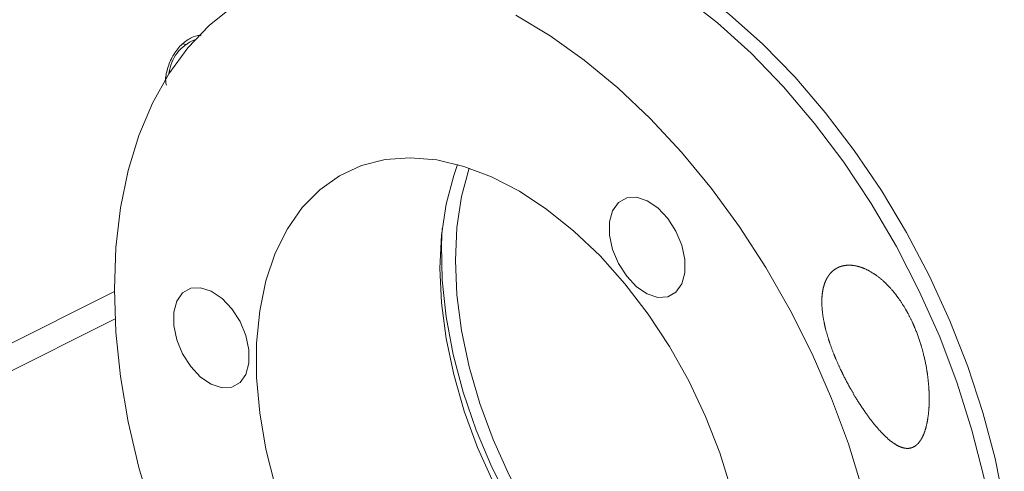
# Paper-space layout 'Sheet3' of a CAD drawing. Header units: inches. Extents: x 0.78 to 10.31, y 0.31 to 7.8.
# Tile 3 of 24: x 1.84 to 3.41, y 2.28 to 3. Entities that reach past the tile are written whole.
import ezdxf

# ---------------------------------------------------------------- set-up
doc = ezdxf.new("R2010")
doc.units = ezdxf.units.IN
doc.header["$MEASUREMENT"] = 0
doc.layers.add('SLD-0', color=7, linetype='Continuous')
doc.styles.add('SLDTEXTSTYLE3', font='TXT', dxfattribs={"width": 0.75})
doc.dimstyles.new('SLDDIMSTYLE2', dxfattribs={"dimtxt": 0.125, "dimasz": 0.13, "dimexe": 0, "dimexo": 0.0625, "dimgap": 0.03125, "dimtad": 0, "dimtih": 1, "dimtoh": 1, "dimlfac": 2, "dimrnd": 1e-09, "dimzin": 12, "dimdsep": 46, "dimtxsty": 'SLDTEXTSTYLE3', "dimsah": 1, "dimcen": 0.09, "dimadec": 0, "dimazin": 3, "dimtfac": 1, "dimtofl": 0, "dimtmove": 0, "dimatfit": 3, "dimfxl": 1, "dimfrac": 2, "dimtolj": 1, "dimtzin": 12, "dimarcsym": 0})

# ---------------------------------------------------------------- blocks, each defined once
blk = doc.blocks.new('_D_7')
at = {"layer": 'SLD-0'}
for p, q in [((2.6445, 4.4024), (1.0041, 5.2226)), ((1.0925, 5.1784), (1.0925, 4.302)), ((0.8068, 4.2766), (0.7814, 4.2766)), ((0.7814, 4.2766), (0.7814, 4.0782)), ((1.3783, 4.2766), (1.4036, 4.2766)), ((1.4036, 4.2766), (1.4036, 4.0782)), ((0.7814, 4.0782), (0.8068, 4.0782)), ((1.4036, 4.0782), (1.3783, 4.0782)), ((1.0925, 2.2309), (1.0925, 3.8912)), ((1.8472, 1.8535), (1.0041, 2.2751))]:
    blk.add_line(p, q, dxfattribs=at)
for points in [[(1.0925, 5.1784), (1.0725, 5.0658), (1.1125, 5.0658)], [(1.0925, 2.2309), (1.1125, 2.3434), (1.0725, 2.3434)]]:
    blk.add_solid(points, dxfattribs=at)
at = {"layer": 'SLD-0', "char_height": 0.125, "attachment_point": 1, "style": 'SLDTEXTSTYLE3'}
for s, insert in [('172.90', (0.8385, 4.2393, 0.3751)), ('6.81', (0.8801, 4.0523, 0.3751))]:
    blk.add_mtext(s, dxfattribs=dict(at, insert=insert))

psp = doc.layouts.new('Sheet3')

# ---------------------------------------------------------------- linework, layer by layer
at = {"color": 144, "linetype": 'Continuous', "lineweight": 0}
psp.add_line((2.0758, 2.9057), (2.0752, 2.9064), dxfattribs=at)
at = {"color": 8, "linetype": 'Continuous', "lineweight": 15}
psp.add_line((1.8039, 2.4702), (1.9928, 2.5646), dxfattribs=at)
at = {"color": 7, "linetype": 'Continuous', "lineweight": 15}
psp.add_line((1.776, 2.4121), (1.9939, 2.521), dxfattribs=at)
at = {"color": 7, "linetype": 'Continuous', "lineweight": 15, "flags": 128}
for points in [[(3.4137, 2.2252), (3.399, 2.2981), (3.3794, 2.3716), (3.3554, 2.4449), (3.3269, 2.5175), (3.2943, 2.5888), (3.2577, 2.6583), (3.2176, 2.7253), (3.1742, 2.7894), (3.1279, 2.85), (3.079, 2.9067), (3.0279, 2.9589), (2.9751, 3.0064), (2.921, 3.0486), (2.866, 3.0852), (2.8105, 3.116)], [(2.7882, 3.1048), (2.8447, 3.0734), (2.9007, 3.036), (2.9557, 2.9928), (3.0093, 2.9443), (3.0611, 2.8907), (3.1106, 2.8326), (3.1575, 2.7705), (3.2012, 2.7048), (3.2415, 2.6362), (3.278, 2.5651), (3.3105, 2.4923), (3.3386, 2.4182), (3.3621, 2.3435), (3.3808, 2.2689), (3.3946, 2.1949), (3.4033, 2.1221), (3.4069, 2.0513)], [(2.0533, 2.2108), (2.0317, 2.2838), (2.0148, 2.3567), (2.0026, 2.4287), (1.9952, 2.4994), (1.9927, 2.5681), (1.9952, 2.6344), (2.0026, 2.6978), (2.0148, 2.7576), (2.0318, 2.8134), (2.0534, 2.8648), (2.0794, 2.9114), (2.1097, 2.9529), (2.1439, 2.9887), (2.1819, 3.0188)], [(2.6336, 3.0049), (2.6886, 2.972), (2.743, 2.9333), (2.7964, 2.8894), (2.8483, 2.8403), (2.8983, 2.7867), (2.946, 2.7289), (2.991, 2.6673), (3.0331, 2.6025), (3.0718, 2.5349), (3.1068, 2.4651), (3.1379, 2.3937), (3.1647, 2.3212), (3.1872, 2.2482)], [(2.2494, 2.2543), (2.2346, 2.313), (2.2247, 2.371), (2.2196, 2.4275), (2.2197, 2.4819), (2.2247, 2.5334), (2.2347, 2.5814), (2.2495, 2.6253), (2.2689, 2.6645), (2.2927, 2.6984), (2.3206, 2.7268), (2.3522, 2.7491), (2.3872, 2.7652), (2.425, 2.7748), (2.4652, 2.7778), (2.5073, 2.7742), (2.5507, 2.7639), (2.5949, 2.7472), (2.6393, 2.7242), (2.6833, 2.6953), (2.7265, 2.6607), (2.7681, 2.6211), (2.8077, 2.5767), (2.8449, 2.5284), (2.879, 2.4765), (2.9097, 2.4219), (2.9366, 2.3652), (2.9594, 2.3071), (2.9777, 2.2484)], [(2.9821, 1.9152), (2.9736, 1.9182), (2.9297, 1.9371), (2.8857, 1.9621), (2.8423, 1.9928), (2.8, 2.0289), (2.7594, 2.0699), (2.7209, 2.1152), (2.685, 2.1643), (2.6522, 2.2167), (2.6228, 2.2715), (2.5974, 2.3282), (2.5761, 2.386), (2.5592, 2.4442), (2.5471, 2.5021), (2.5397, 2.5589), (2.5372, 2.614), (2.5397, 2.6666), (2.5471, 2.716), (2.5591, 2.7612)], [(2.8435, 2.5606), (2.8606, 2.5551), (2.8763, 2.556), (2.8893, 2.5633), (2.8986, 2.5764), (2.9035, 2.5943), (2.9035, 2.6154), (2.8986, 2.6381), (2.8893, 2.6606), (2.8763, 2.6809), (2.8606, 2.6976), (2.8435, 2.7091), (2.8264, 2.7146), (2.8107, 2.7137), (2.7977, 2.7064), (2.7883, 2.6933), (2.7835, 2.6754), (2.7835, 2.6543), (2.7883, 2.6316), (2.7977, 2.6091), (2.8107, 2.5888), (2.8264, 2.5721), (2.8435, 2.5606)], [(2.8791, 1.9387), (2.8614, 1.9507), (2.8168, 1.9852), (2.7735, 2.025), (2.7322, 2.0696), (2.6933, 2.1184), (2.6572, 2.1708), (2.6244, 2.2262), (2.5954, 2.284), (2.5704, 2.3434), (2.5497, 2.4036), (2.5337, 2.4641), (2.5225, 2.524), (2.5162, 2.5825), (2.5149, 2.6391), (2.5161, 2.6647)], [(2.1474, 2.4164), (2.1645, 2.4109), (2.1802, 2.4118), (2.1933, 2.4191), (2.2026, 2.4323), (2.2074, 2.4501), (2.2074, 2.4712), (2.2026, 2.494), (2.1933, 2.5164), (2.1802, 2.5368), (2.1645, 2.5534), (2.1474, 2.5649), (2.1303, 2.5705), (2.1146, 2.5696), (2.1016, 2.5622), (2.0923, 2.5491), (2.0874, 2.5313), (2.0874, 2.5101), (2.0923, 2.4874), (2.1016, 2.465), (2.1146, 2.4446), (2.1303, 2.428), (2.1474, 2.4164)]]:
    psp.add_lwpolyline(points, dxfattribs=at)
at = {"color": 144, "linetype": 'Continuous', "lineweight": 0, "flags": 128}
for points in [[(2.1012, 2.9592), (2.1025, 2.9593), (2.1069, 2.9585)], [(2.9756, 1.8973), (2.9489, 1.9058), (2.9049, 1.9247), (2.861, 1.9497), (2.8176, 1.9805), (2.7753, 2.0165), (2.7346, 2.0575), (2.6961, 2.1028), (2.6602, 2.152), (2.6274, 2.2043), (2.5981, 2.2591), (2.5726, 2.3158), (2.5513, 2.3736), (2.5345, 2.4319), (2.5223, 2.4897), (2.5149, 2.5466), (2.5125, 2.6016), (2.5149, 2.6542), (2.5223, 2.7036), (2.5345, 2.7494), (2.5408, 2.7668)]]:
    psp.add_lwpolyline(points, dxfattribs=at)
at = {"color": 144, "linetype": 'Continuous', "lineweight": 0}
psp.add_arc((2.1451, 2.9047), 0.0657, 111.6395, 173.4372, dxfattribs=at)
at = {"color": 7, "linetype": 'Continuous', "lineweight": 15}
for points, knots in [([(2.1144, 2.9686), (2.1198, 2.9711), (2.1259, 2.9739), (2.1307, 2.9722), (2.1312, 2.972)], [0, 0, 0, 0, 0.8863159, 1, 1, 1, 1]), ([(2.0757, 2.8936), (2.0752, 2.8957), (2.0735, 2.9033), (2.0769, 2.9204), (2.0854, 2.9407), (2.0987, 2.9586), (2.1091, 2.9653), (2.1144, 2.9686)], [0, 0, 0, 0, 0.085807, 0.314355, 0.542904, 0.771452, 1, 1, 1, 1]), ([(3.2716, 2.3179), (3.2658, 2.315), (3.2628, 2.3143), (3.2565, 2.3141), (3.2535, 2.3147), (3.2474, 2.3166), (3.2444, 2.318), (3.2387, 2.3213), (3.2359, 2.3232), (3.2278, 2.3294), (3.2226, 2.3343), (3.2127, 2.3448), (3.2079, 2.3503), (3.1987, 2.362), (3.1942, 2.3682), (3.1855, 2.3808), (3.1813, 2.3873), (3.1692, 2.4071), (3.1616, 2.4209), (3.1511, 2.4424), (3.1477, 2.4498), (3.1414, 2.4647), (3.1385, 2.4722), (3.1332, 2.4874), (3.1309, 2.4951), (3.1268, 2.5106), (3.1252, 2.5185), (3.1229, 2.5339), (3.1223, 2.5416), (3.1224, 2.5568), (3.1232, 2.5641), (3.1258, 2.5744), (3.1269, 2.5778), (3.1296, 2.584), (3.1312, 2.5869), (3.135, 2.5923), (3.1371, 2.5948), (3.1419, 2.599), (3.1446, 2.6008), (3.1503, 2.6037), (3.1534, 2.6047), (3.1599, 2.6061), (3.1632, 2.6064), (3.1701, 2.6063), (3.1735, 2.6059), (3.1805, 2.6045), (3.184, 2.6034), (3.1943, 2.5995), (3.2009, 2.5959), (3.2137, 2.5872), (3.2197, 2.5821), (3.2308, 2.5711), (3.2361, 2.5651), (3.2458, 2.5524), (3.2503, 2.5458), (3.2585, 2.5321), (3.2623, 2.5251), (3.2692, 2.5106), (3.2723, 2.5031), (3.2807, 2.4803), (3.285, 2.4649), (3.2897, 2.4414), (3.2909, 2.4335), (3.2928, 2.4175), (3.2934, 2.4094), (3.294, 2.3933), (3.2939, 2.3853), (3.2927, 2.3692), (3.2917, 2.3613), (3.2892, 2.3499), (3.2883, 2.3461), (3.2859, 2.3388), (3.2844, 2.3352), (3.281, 2.3284), (3.2789, 2.3253), (3.2743, 2.32), (3.2716, 2.3179), (3.2658, 2.315)], [-0.015625, -0.015625, 0, 0, 0.015625, 0.015625, 0.03125, 0.03125, 0.046875, 0.046875, 0.0625, 0.0625, 0.09375, 0.09375, 0.125, 0.125, 0.15625, 0.15625, 0.1875, 0.1875, 0.25, 0.25, 0.28125, 0.28125, 0.3125, 0.3125, 0.34375, 0.34375, 0.375, 0.375, 0.40625, 0.40625, 0.4375, 0.4375, 0.453125, 0.453125, 0.46875, 0.46875, 0.484375, 0.484375, 0.5, 0.5, 0.515625, 0.515625, 0.53125, 0.53125, 0.546875, 0.546875, 0.5625, 0.5625, 0.59375, 0.59375, 0.625, 0.625, 0.65625, 0.65625, 0.6875, 0.6875, 0.71875, 0.71875, 0.75, 0.75, 0.8125, 0.8125, 0.84375, 0.84375, 0.875, 0.875, 0.90625, 0.90625, 0.9375, 0.9375, 0.953125, 0.953125, 0.96875, 0.96875, 0.984375, 0.984375, 1, 1, 1.015625, 1.015625])]:
    psp.add_open_spline(points, degree=3, knots=knots, dxfattribs=at)

# ---------------------------------------------------------------- dimensions: what is measured, and where the dimension line sits
at = {"layer": 'SLD-0'}
dim = psp.add_linear_dim(base=(1.0925, 5.1784), p1=(1.8826, 1.8358), p2=(2.6798, 4.3847), angle=90, dimstyle='SLDDIMSTYLE2', dxfattribs=at)
dim.commit()
dim.dimension.update_dxf_attribs({"geometry": '_D_7', "text_midpoint": (1.0925, 4.0966), "dimtype": 160})

doc.saveas('drawing.dxf')
